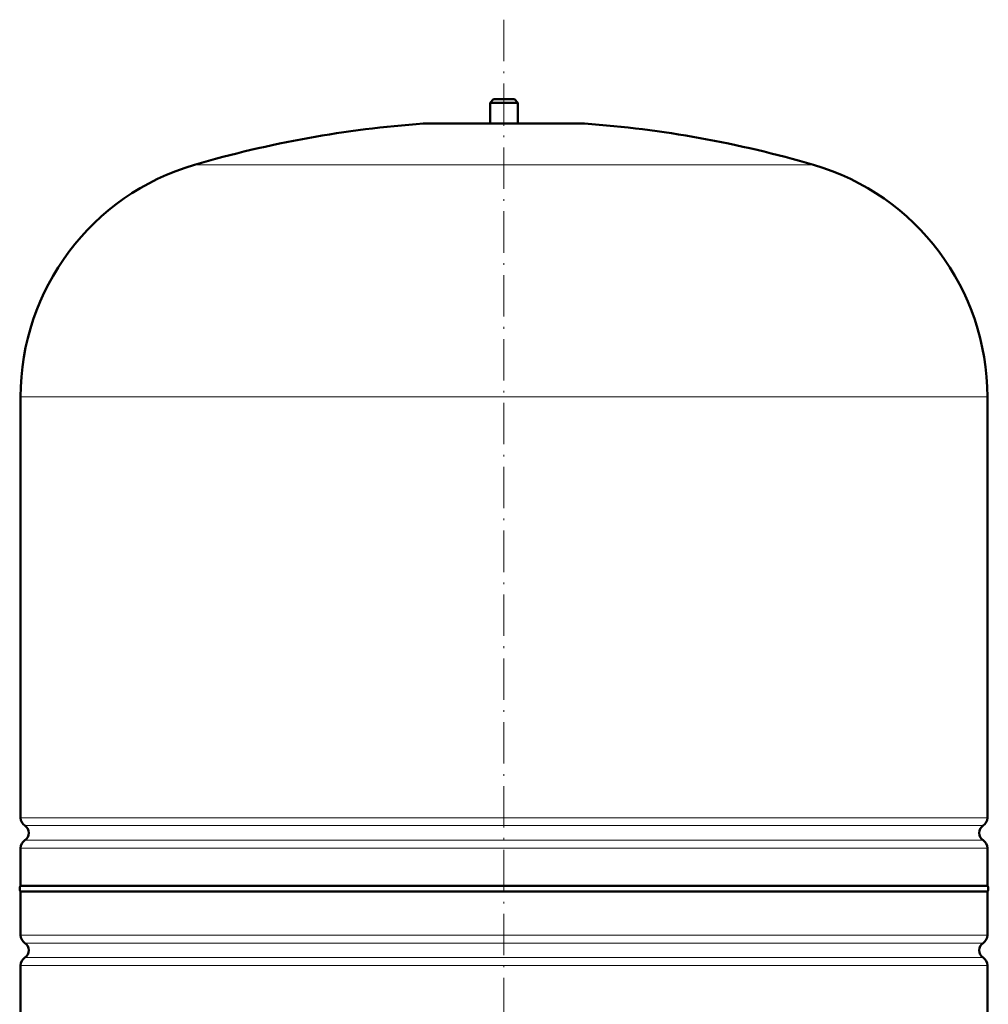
# Model space of a CAD drawing. Extents: x -2073 to 2460, y -1789 to 708.
# Tile 87 of 93: x 1358 to 1638, y 115 to 401. Entities that reach past the tile are written whole.
import ezdxf

# ---------------------------------------------------------------- set-up
doc = ezdxf.new("R2010")
doc.units = 0
doc.linetypes.add('DASHDOT', pattern=[18.5, 12, -3, 0.5, -3])

msp = doc.modelspace()

# ---------------------------------------------------------------- linework, layer by layer
at = {"color": 7, "linetype": 'DASHDOT', "lineweight": 18}
msp.add_line((1497.97, 400.7), (1497.97, -103.59), dxfattribs=at)
at = {"color": 7, "lineweight": 50}
for p, q in [((1494.97, 377.64), (1493.97, 376.64)), ((1493.97, 376.64), (1497.97, 376.64)), ((1493.97, 376.64), (1493.97, 370.64)), ((1494.97, 377.64), (1497.97, 377.64)), ((1497.97, 377.64), (1500.97, 377.64)), ((1497.97, 376.64), (1501.97, 376.64)), ((1500.97, 377.64), (1501.97, 376.64)), ((1501.97, 376.64), (1501.97, 370.64)), ((1474.97, 370.64), (1520.97, 370.64)), ((1493.97, 370.64), (1474.97, 370.64)), ((1520.97, 370.64), (1501.97, 370.64)), ((1357.97, 169.52), (1357.97, 291.48)), ((1637.97, 169.52), (1637.97, 291.48)), ((1357.97, 149.84), (1357.97, 160.76)), ((1637.97, 149.84), (1637.97, 160.76)), ((1357.97, 149.84), (1497.97, 149.84)), ((1497.97, 149.84), (1596.97, 149.84)), ((1596.97, 149.84), (1637.97, 149.84)), ((1637.97, 148.14), (1357.97, 148.14)), ((1357.97, 148.14), (1357.97, 135.52)), ((1637.97, 135.52), (1637.97, 148.14)), ((1357.97, 126.76), (1357.97, 5.64)), ((1637.97, 5.64), (1637.97, 126.76))]:
    msp.add_line(p, q, dxfattribs=at)
at = {"color": 7, "linetype": 'DASHDOT', "lineweight": 18, "ltscale": 0.210416}
msp.add_line((1497.97, 378.34), (1497.97, 369.92), dxfattribs=at)
at = {"color": 7, "lineweight": 18}
for p, q in [((1497.97, 370.63), (1474.61, 370.63)), ((1521.34, 370.63), (1497.97, 370.63)), ((1497.97, 358.68), (1408.37, 358.68)), ((1587.57, 358.68), (1497.97, 358.68)), ((1497.97, 291.48), (1357.97, 291.48)), ((1637.97, 291.48), (1497.97, 291.48)), ((1357.97, 169.52), (1497.97, 169.52)), ((1497.97, 169.52), (1637.97, 169.52)), ((1497.97, 167.25), (1359.22, 167.25)), ((1636.73, 167.25), (1497.97, 167.25)), ((1359.22, 163.03), (1497.97, 163.03)), ((1497.97, 163.03), (1636.73, 163.03)), ((1497.97, 160.76), (1357.97, 160.76)), ((1637.97, 160.76), (1497.97, 160.76)), ((1357.97, 135.52), (1637.97, 135.52)), ((1359.22, 133.24), (1636.73, 133.24)), ((1359.22, 129.03), (1636.73, 129.03)), ((1637.97, 126.76), (1357.97, 126.76))]:
    msp.add_line(p, q, dxfattribs=at)
at = {"color": 7, "lineweight": 50}
for centre, radius, start, end in [((1497.97, 51.48), 320, 94.1872, 106.2602), ((1474.97, 365.64), 5, 89.998, 94.1872), ((1520.97, 365.64), 5, 85.8128, 90.002), ((1497.97, 51.48), 320, 73.7398, 85.8128), ((1427.97, 291.48), 70, 106.2602, 180), ((1567.97, 291.48), 70, 0, 73.7398), ((1360.67, 169.52), 2.7, 180, 237.421), ((1635.27, 169.52), 2.7, 302.579, 360), ((1357.87, 165.14), 2.5, 302.579, 57.421), ((1638.07, 165.14), 2.5, 122.579, 237.421), ((1360.67, 160.76), 2.7, 122.579, 180), ((1635.27, 160.76), 2.7, 0, 57.421), ((1359.17, 148.99), 1.47, 144.7356, 215.2644), ((1636.77, 148.99), 1.47, 324.7356, 35.2644), ((1360.67, 135.52), 2.7, 180, 237.421), ((1635.27, 135.52), 2.7, 302.579, 360), ((1357.87, 131.14), 2.5, 302.579, 57.421), ((1638.07, 131.14), 2.5, 122.579, 237.421), ((1360.67, 126.76), 2.7, 122.579, 180), ((1635.27, 126.76), 2.7, 0, 57.421)]:
    msp.add_arc(centre, radius, start, end, dxfattribs=at)

doc.saveas('drawing.dxf')
